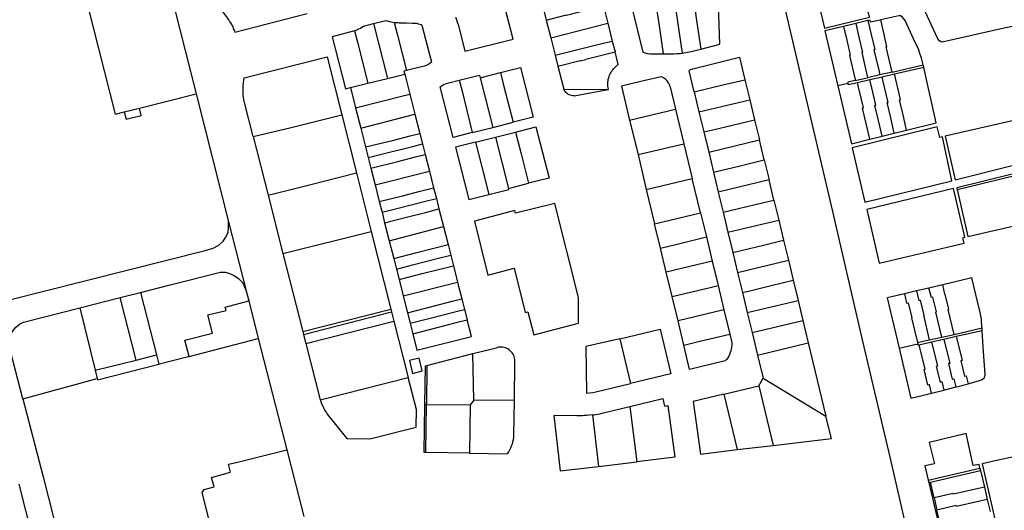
# Model space of a CAD drawing. Header units: inches. Extents: x 210911 to 224988, y 571697 to 586201.
# Tile 117 of 256: x 220003 to 220494, y 576001 to 576246. Entities that reach past the tile are written whole.
import ezdxf

# ---------------------------------------------------------------- set-up
doc = ezdxf.new("R2010")
doc.units = ezdxf.units.IN
doc.header["$MEASUREMENT"] = 0

msp = doc.modelspace()

# ---------------------------------------------------------------- linework, layer by layer
for points in [[(220362.613, 576347.743), (220368.623, 576318.512), (220384.703, 576250), (220408.165, 576150.038), (220422.385, 576088.765), (220436.848, 576027.275), (220455.897, 575944.282), (220463.923, 575915.624)], [(220477.647, 576296.191), (220495.163, 576300.952), (220508.857, 576244.721), (220492.346, 576241.132), (220462.9, 576234.568), (220462.187, 576234.785), (220461.554, 576235.201), (220460.814, 576236.142), (220457.444, 576243.344), (220453.801, 576251.279), (220452.497, 576254.655), (220451.344, 576259.609)], [(220094.92, 576282.79), (220102.16, 576254.16), (220102.289, 576253.667), (220102.45, 576253.155), (220102.605, 576252.6), (220102.859, 576251.94), (220103.365, 576250.772), (220103.757, 576250.038), (220104.152, 576249.318), (220105.093, 576247.951), (220105.435, 576247.505), (220105.739, 576247.129), (220106.41, 576246.264), (220106.966, 576245.469), (220107.356, 576244.884), (220107.833, 576244.12), (220108.213, 576243.432), (220108.568, 576242.755), (220108.886, 576242.128), (220109.191, 576241.476), (220109.502, 576240.742), (220109.758, 576240.128), (220109.94, 576239.62), (220146.12, 576248.79)], [(220426.65, 576246.959), (220418.897, 576280.283), (220396.292, 576275.009), (220404.129, 576241.455), (220426.65, 576246.959)], [(220074.134, 576273.845), (220090.608, 576208.771)], [(220033.721, 576263.704), (220050.218, 576198.597), (220054.737, 576199.736)], [(220221.37, 576243.5), (220224.79, 576230.07), (220248.77, 576236.11), (220242.22, 576261.765)], [(220338.809, 576256.349), (220340.371, 576245.308), (220342.415, 576231.08)], [(220342.415, 576231.08), (220351.97, 576233.6), (220351.14, 576258.17)], [(220265.354, 576245.467), (220275.451, 576248.119), (220275.475, 576248.022), (220281.316, 576249.504), (220281.301, 576249.56), (220293.87, 576252.743)], [(220293.87, 576252.743), (220296.083, 576243.981)], [(220307.99, 576251.8), (220313.59, 576229.52), (220314.143, 576229.311), (220314.633, 576229.163), (220315.085, 576229.04), (220315.846, 576228.887), (220316.247, 576228.827), (220317.067, 576228.737), (220317.496, 576228.713), (220317.976, 576228.706), (220318.315, 576228.713), (220318.6, 576228.73), (220323.63, 576228.68)], [(220320.013, 576253.574), (220321.625, 576242.634), (220323.63, 576228.68)], [(220329.397, 576254.959), (220333.13, 576229.08)], [(220221.37, 576243.5), (220221.138, 576244.378), (220220.86, 576245.242), (220220.537, 576246.091), (220220.169, 576246.921)], [(220263.94, 576251.011), (220265.354, 576245.467)], [(220453.42, 576223.235), (220452.658, 576226.5), (220451.791, 576228.934), (220451.055, 576231.029), (220448.701, 576236.254), (220446.17, 576241.746), (220444.456, 576245.341), (220443.185, 576247.083), (220442.155, 576247.661), (220441.245, 576247.655), (220432.269, 576245.625)], [(220169.73, 576240.2), (220170.473, 576240.512), (220171.105, 576240.799), (220171.773, 576241.134), (220172.629, 576241.588), (220173.329, 576241.997), (220174.1, 576242.5), (220179.23, 576243.82)], [(220179.23, 576243.82), (220185.26, 576245.37), (220187.137, 576244.825), (220188.121, 576244.629), (220189.39, 576244.41)], [(220179.23, 576243.82), (220186.106, 576216.486)], [(220189.39, 576244.41), (220191.063, 576237.983), (220193.373, 576228.95), (220195.61, 576220.35)], [(220189.39, 576244.41), (220190.291, 576244.321), (220191.209, 576244.305), (220191.92, 576244.27), (220193.529, 576244.248), (220195.376, 576244.19), (220198.46, 576244.11), (220199.212, 576244.112), (220199.856, 576244.076), (220200.701, 576243.95), (220201.51, 576243.771), (220202.201, 576243.586), (220202.881, 576243.297), (220203.32, 576243.1), (220208.06, 576224.63), (220207.268, 576223.886), (220206.206, 576223.19), (220205.407, 576222.839), (220204.38, 576222.54), (220195.61, 576220.35)], [(220265.354, 576245.467), (220267.572, 576236.763)], [(220267.572, 576236.763), (220280.622, 576240.091), (220296.083, 576243.981)], [(220296.083, 576243.981), (220298.322, 576235.112)], [(220413.704, 576242.414), (220404.443, 576240.199), (220410.847, 576212.768)], [(220419.803, 576243.872), (220413.704, 576242.414)], [(220413.704, 576242.414), (220415.275, 576235.627), (220417.03, 576228.044), (220416.661, 576227.958), (220419.443, 576215.937), (220419.567, 576215.401)], [(220425.902, 576245.33), (220419.803, 576243.872)], [(220419.803, 576243.872), (220421.384, 576237.04), (220423.139, 576229.457), (220422.771, 576229.372), (220425.517, 576217.502), (220425.676, 576216.815)], [(220432.269, 576245.625), (220432.016, 576245.568), (220427.192, 576244.511), (220426.925, 576245.575), (220425.902, 576245.33)], [(220425.902, 576245.33), (220427.493, 576238.454), (220429.248, 576230.871), (220428.88, 576230.786), (220431.262, 576220.487), (220431.784, 576218.228)], [(220437.894, 576219.642), (220434.989, 576232.199), (220435.357, 576232.285), (220433.602, 576239.867), (220432.269, 576245.625)], [(220169.73, 576240.2), (220158.6, 576237.16), (220165.18, 576211.29), (220167.62, 576211.91)], [(220169.73, 576240.2), (220171.193, 576234.472), (220176.366, 576214.075)], [(220267.572, 576236.763), (220269.794, 576228.049)], [(220269.794, 576228.049), (220283.775, 576231.587), (220292.508, 576233.757), (220298.322, 576235.112)], [(220298.322, 576235.112), (220299.693, 576229.684)], [(220119.077, 576187.495), (220114.75, 576204.49), (220114.482, 576205.69), (220114.375, 576206.295), (220114.281, 576206.931), (220114.139, 576208.153), (220114.082, 576208.806), (220114.076, 576209.302), (220114.033, 576210.089), (220114.059, 576211.255), (220114.15, 576212.815), (220114.255, 576214.183), (220114.408, 576215.582), (220114.54, 576216.68), (220155.98, 576227.16), (220163.313, 576198.213)], [(220269.794, 576228.049), (220271.205, 576222.514)], [(220271.205, 576222.514), (220282.256, 576225.326), (220282.281, 576225.229), (220285.187, 576225.958), (220285.163, 576226.052), (220299.693, 576229.684)], [(220296.195, 576210.931), (220296.43, 576210.93), (220296.229, 576211.896), (220296.149, 576212.543), (220296.102, 576213.25), (220296.086, 576213.813), (220296.096, 576214.285), (220296.15, 576214.817), (220296.179, 576215.287), (220296.306, 576215.833), (220296.394, 576216.37), (220296.528, 576216.918), (220296.677, 576217.315), (220296.802, 576217.767), (220297.281, 576218.812), (220297.524, 576219.273), (220297.785, 576219.712), (220298.028, 576220.094), (220298.264, 576220.446), (220298.538, 576220.806), (220298.865, 576221.204), (220299.224, 576221.623), (220299.661, 576222.085), (220300.103, 576222.436), (220300.389, 576222.701), (220300.63, 576222.91), (220300.976, 576223.153), (220301.29, 576223.36), (220299.693, 576229.684)], [(220323.63, 576228.68), (220326.77, 576228.65), (220327.371, 576228.656), (220329.217, 576228.743), (220330.425, 576228.819), (220330.897, 576228.858), (220331.538, 576228.922), (220332.116, 576228.968), (220333.13, 576229.08)], [(220333.13, 576229.08), (220337.6, 576229.81), (220342.415, 576231.08)], [(220339.134, 576209.762), (220336.605, 576220.26), (220337.382, 576220.836), (220338.462, 576221.237), (220361.731, 576227.117), (220364.458, 576215.801)], [(220242.47, 576219.42), (220252.53, 576221.97), (220258.86, 576197.11), (220248.761, 576194.551)], [(220271.205, 576222.514), (220274.12, 576211.08)], [(220437.894, 576219.642), (220453.42, 576223.235)], [(220439.128, 576218.696), (220453.693, 576222.067)], [(220453.693, 576222.067), (220453.42, 576223.235)], [(220459.966, 576194.289), (220453.713, 576221.979), (220453.693, 576222.067)], [(220186.106, 576216.486), (220194.73, 576218.62)], [(220195.61, 576220.35), (220194.35, 576220.07), (220194.73, 576218.62)], [(220194.73, 576218.62), (220197.292, 576208.524)], [(220221.94, 576215.58), (220232.03, 576218.12), (220232.37, 576216.8)], [(220232.37, 576216.8), (220242.47, 576219.42)], [(220242.47, 576219.42), (220243.913, 576213.753), (220246.18, 576204.688), (220248.761, 576194.551)], [(220322.63, 576217.3), (220312.573, 576214.892)], [(220327.2, 576212.27), (220326.989, 576212.944), (220326.714, 576213.595), (220326.377, 576214.216), (220325.983, 576214.802), (220325.533, 576215.347), (220325.034, 576215.846), (220324.488, 576216.295), (220323.902, 576216.689), (220323.281, 576217.025), (220322.63, 576217.3)], [(220431.784, 576218.228), (220425.676, 576216.815)], [(220426.847, 576215.854), (220432.987, 576217.275)], [(220437.894, 576219.642), (220431.784, 576218.228)], [(220432.987, 576217.275), (220439.128, 576218.696)], [(220439.035, 576189.082), (220437.276, 576196.784), (220435.534, 576204.412), (220435.905, 576204.497), (220433.54, 576214.852), (220432.987, 576217.275)], [(220445.153, 576190.604), (220443.421, 576198.187), (220441.679, 576205.816), (220442.05, 576205.9), (220439.753, 576215.959), (220439.128, 576218.696)], [(220167.62, 576211.91), (220176.366, 576214.075)], [(220176.366, 576214.075), (220186.106, 576216.486)], [(220228.418, 576189.398), (220218.91, 576186.99), (220212.45, 576212.2), (220213.376, 576212.944), (220214.438, 576213.533), (220215.534, 576213.965), (220216.68, 576214.24), (220221.94, 576215.58)], [(220221.94, 576215.58), (220223.337, 576210.114), (220225.609, 576201.021), (220228.418, 576189.398)], [(220232.37, 576216.8), (220238.64, 576191.97)], [(220312.573, 576214.892), (220302.83, 576212.56), (220306.95, 576195.6)], [(220327.2, 576212.27), (220329.9, 576201.04)], [(220339.134, 576209.762), (220353.467, 576213.17), (220364.458, 576215.801)], [(220364.458, 576215.801), (220366.881, 576205.747)], [(220415.902, 576213.937), (220410.847, 576212.768)], [(220410.847, 576212.768), (220417.621, 576183.755), (220426.798, 576186.038)], [(220419.567, 576215.401), (220415.767, 576214.521), (220415.902, 576213.937)], [(220415.902, 576213.937), (220416.038, 576213.352), (220420.704, 576214.432)], [(220419.567, 576215.401), (220421.681, 576215.89), (220425.676, 576216.815)], [(220420.704, 576214.432), (220426.847, 576215.854)], [(220426.798, 576186.038), (220424.985, 576193.978), (220423.243, 576201.606), (220423.614, 576201.69), (220421.383, 576211.46), (220420.704, 576214.432)], [(220432.916, 576187.56), (220431.13, 576195.381), (220429.388, 576203.009), (220429.759, 576203.094), (220427.783, 576211.746), (220427.504, 576212.97), (220426.847, 576215.854)], [(220062.296, 576201.64), (220090.608, 576208.771)], [(220090.608, 576208.771), (220106.804, 576144.793)], [(220167.62, 576211.91), (220170.189, 576201.737)], [(220170.189, 576201.737), (220184.045, 576205.216), (220192.495, 576207.368), (220197.292, 576208.524)], [(220197.292, 576208.524), (220199.81, 576198.6)], [(220274.12, 576211.08), (220296.195, 576210.931)], [(220279.277, 576207.747), (220278.628, 576207.78), (220277.988, 576207.888), (220277.364, 576208.07), (220276.766, 576208.323), (220276.201, 576208.643), (220275.676, 576209.027), (220275.2, 576209.469), (220274.778, 576209.963), (220274.417, 576210.502), (220274.12, 576211.08)], [(220279.277, 576207.747), (220284.644, 576208.729), (220296.195, 576210.931)], [(220339.134, 576209.762), (220341.557, 576199.705)], [(220341.557, 576199.705), (220366.881, 576205.747)], [(220366.881, 576205.747), (220369.289, 576195.752)], [(220054.737, 576199.736), (220055.663, 576196.06), (220063.163, 576197.955), (220062.296, 576201.64)], [(220054.737, 576199.736), (220062.296, 576201.64)], [(220119.077, 576187.495), (220138.05, 576191.987), (220163.313, 576198.213)], [(220163.313, 576198.213), (220170.627, 576169.341)], [(220170.189, 576201.737), (220172.75, 576191.59)], [(220172.75, 576191.59), (220199.81, 576198.6)], [(220199.81, 576198.6), (220202.253, 576188.988)], [(220306.95, 576195.6), (220329.9, 576201.04)], [(220329.9, 576201.04), (220334.054, 576183.824)], [(220341.557, 576199.705), (220343.977, 576189.725)], [(220523.205, 576179.339), (220518.399, 576199.974), (220491.366, 576193.787), (220464.472, 576187.581), (220469.358, 576165.862), (220496.467, 576172.605), (220507.675, 576175.404), (220523.205, 576179.339)], [(220238.64, 576191.97), (220248.761, 576194.551)], [(220306.95, 576195.6), (220311.15, 576178.39)], [(220343.977, 576189.725), (220348.426, 576190.763), (220358.323, 576193.137), (220369.289, 576195.752)], [(220369.289, 576195.752), (220371.695, 576185.767)], [(220445.153, 576190.604), (220459.966, 576194.289)], [(220172.75, 576191.59), (220175.135, 576182.213)], [(220175.135, 576182.213), (220188.634, 576185.5), (220197.452, 576187.787), (220202.253, 576188.988)], [(220202.253, 576188.988), (220203.574, 576183.784)], [(220228.418, 576189.398), (220238.64, 576191.97)], [(220240.07, 576187.14), (220250.033, 576189.668)], [(220250.033, 576189.668), (220260.13, 576192.23), (220266.74, 576166.7), (220256.513, 576164.105)], [(220250.033, 576189.668), (220252.753, 576178.829), (220255.265, 576168.89), (220256.513, 576164.105)], [(220343.977, 576189.725), (220346.408, 576179.697)], [(220467.811, 576165.333), (220463.021, 576187.328), (220461.723, 576187), (220460.504, 576192.239), (220418.036, 576181.711), (220424.349, 576154.681), (220467.811, 576165.333)], [(220426.798, 576186.038), (220432.916, 576187.56)], [(220432.916, 576187.56), (220439.035, 576189.082)], [(220439.035, 576189.082), (220445.153, 576190.604)], [(220119.077, 576187.495), (220126.565, 576158.091)], [(220176.468, 576176.949), (220186.476, 576179.394), (220198.785, 576182.524), (220203.574, 576183.784)], [(220203.574, 576183.784), (220204.924, 576178.464)], [(220229.985, 576184.594), (220220.11, 576182.1), (220226.75, 576155.92), (220236.675, 576158.467)], [(220229.985, 576184.594), (220240.07, 576187.14)], [(220229.985, 576184.594), (220233.154, 576172.26), (220236.675, 576158.467)], [(220240.07, 576187.14), (220246.52, 576161.57)], [(220311.15, 576178.39), (220334.054, 576183.824)], [(220334.054, 576183.824), (220338.22, 576166.56)], [(220346.408, 576179.697), (220371.695, 576185.767)], [(220374.11, 576175.743), (220371.695, 576185.767)], [(220175.135, 576182.213), (220176.468, 576176.949)], [(220177.807, 576171.666), (220191.293, 576175.036), (220200.117, 576177.26), (220204.924, 576178.464)], [(220204.924, 576178.464), (220207.05, 576170.13)], [(220311.15, 576178.39), (220315.21, 576161.04)], [(220346.408, 576179.697), (220348.803, 576169.694)], [(220176.468, 576176.949), (220177.807, 576171.666)], [(220348.803, 576169.694), (220362.11, 576172.863), (220374.11, 576175.743)], [(220374.11, 576175.743), (220376.521, 576165.739)], [(220524.411, 576174.173), (220524.211, 576175.051), (220470.261, 576161.845), (220470.458, 576160.967)], [(220126.565, 576158.091), (220147.27, 576163.386), (220170.627, 576169.341)], [(220170.627, 576169.341), (220178.04, 576140.08)], [(220177.807, 576171.666), (220179.938, 576163.251)], [(220179.938, 576163.251), (220207.05, 576170.13)], [(220207.05, 576170.13), (220209.165, 576161.757)], [(220348.803, 576169.694), (220351.205, 576159.664)], [(220470.458, 576160.967), (220499.841, 576168.159), (220505.347, 576144.276)], [(220179.938, 576163.251), (220182.047, 576154.924)], [(220246.52, 576161.57), (220256.513, 576164.105)], [(220315.21, 576161.04), (220338.22, 576166.56)], [(220342.3, 576149.35), (220338.22, 576166.56)], [(220376.521, 576165.739), (220351.205, 576159.664)], [(220378.932, 576155.734), (220376.521, 576165.739)], [(220126.565, 576158.091), (220133.98, 576128.97)], [(220182.047, 576154.924), (220193.639, 576157.833), (220202.444, 576160.09), (220209.165, 576161.757)], [(220209.165, 576161.757), (220210.503, 576156.486)], [(220236.675, 576158.467), (220246.62, 576161.02), (220246.52, 576161.57)], [(220315.21, 576161.04), (220319.41, 576143.82)], [(220351.205, 576159.664), (220353.612, 576149.669)], [(220474.209, 576137.144), (220468.657, 576161.507), (220425.364, 576150.942), (220431.512, 576124.273), (220473.877, 576134.133), (220473.28, 576136.896), (220474.209, 576137.144)], [(220470.458, 576160.967), (220475.743, 576137.473), (220505.347, 576144.276)], [(220182.047, 576154.924), (220183.398, 576149.592)], [(220183.398, 576149.592), (220191.486, 576151.736), (220203.775, 576154.833), (220210.503, 576156.486)], [(220210.503, 576156.486), (220211.824, 576151.282)], [(220281.47, 576094.19), (220281.42, 576107.05), (220269.56, 576154.03), (220250.08, 576149.1), (220249.74, 576150.44), (220229.49, 576145.21), (220236.28, 576118.19), (220249.27, 576121.63), (220254.91, 576099.61), (220256.21, 576099.96), (220259.14, 576088.49), (220281.47, 576094.19)], [(220353.612, 576149.669), (220357.079, 576150.453), (220369.619, 576153.492), (220378.932, 576155.734)], [(220378.932, 576155.734), (220381.35, 576145.7)], [(220183.398, 576149.592), (220184.709, 576144.416)], [(220184.709, 576144.416), (220196.289, 576147.404), (220205.106, 576149.576), (220211.824, 576151.282)], [(220211.824, 576151.282), (220214.06, 576142.473)], [(220319.41, 576143.82), (220342.3, 576149.35)], [(220342.3, 576149.35), (220345.294, 576137.287)], [(220353.612, 576149.669), (220356.032, 576139.621)], [(219996.814, 576105.791), (220095.148, 576130.567), (220099.092, 576131.707), (220101.946, 576133.227), (220104.142, 576135.122), (220105.54, 576137.231), (220106.598, 576139.679), (220106.852, 576141.907), (220106.804, 576144.793)], [(220106.804, 576144.793), (220115.576, 576110.426)], [(220184.709, 576144.416), (220187.02, 576135.293)], [(220322.332, 576131.732), (220319.41, 576143.82)], [(220356.032, 576139.621), (220381.35, 576145.7)], [(220381.35, 576145.7), (220383.763, 576135.686)], [(220133.98, 576128.97), (220178.04, 576140.08)], [(220178.04, 576140.08), (220187.84, 576101.29)], [(220187.02, 576135.293), (220214.06, 576142.473)], [(220214.06, 576142.473), (220216.347, 576133.461)], [(220356.032, 576139.621), (220358.423, 576129.603)], [(220187.02, 576135.293), (220189.232, 576126.559)], [(220322.332, 576131.732), (220331.402, 576133.921), (220345.294, 576137.287)], [(220345.294, 576137.287), (220348.225, 576125.127)], [(220358.423, 576129.603), (220361.896, 576130.411), (220374.45, 576133.407), (220383.763, 576135.686)], [(220383.763, 576135.686), (220386.183, 576125.642)], [(220133.98, 576128.97), (220143.82, 576090.16)], [(220189.232, 576126.559), (220200.802, 576129.513), (220216.347, 576133.461)], [(220216.347, 576133.461), (220217.688, 576128.179)], [(220325.253, 576119.654), (220322.332, 576131.732)], [(220358.423, 576129.603), (220360.814, 576119.581)], [(220189.232, 576126.559), (220190.575, 576121.256)], [(220190.575, 576121.256), (220198.665, 576123.429), (220210.947, 576126.506), (220217.688, 576128.179)], [(220217.688, 576128.179), (220219.021, 576122.927)], [(220348.225, 576125.127), (220325.253, 576119.654)], [(220348.225, 576125.127), (220351.121, 576113.027)], [(220360.814, 576119.581), (220386.183, 576125.642)], [(220386.183, 576125.642), (220388.591, 576115.648)], [(220076.957, 576113.161), (220102.804, 576119.706), (220105.1, 576119.655), (220107, 576119.249), (220109.651, 576118.123), (220111.807, 576116.554), (220113.932, 576114.42), (220115.576, 576110.426)], [(220190.575, 576121.256), (220191.877, 576116.118)], [(220191.877, 576116.118), (220203.434, 576119.109), (220212.275, 576121.259), (220219.021, 576122.927)], [(220219.021, 576122.927), (220221.111, 576114.69)], [(220328.193, 576107.532), (220325.253, 576119.654)], [(220360.814, 576119.581), (220363.253, 576109.531)], [(220191.877, 576116.118), (220193.971, 576107.849)], [(220193.971, 576107.849), (220221.111, 576114.69)], [(220221.111, 576114.69), (220223.227, 576106.356)], [(220363.253, 576109.531), (220367.687, 576110.625), (220377.582, 576113.008), (220388.591, 576115.648)], [(220388.591, 576115.648), (220391.006, 576105.624)], [(220482.806, 576091.849), (220482.798, 576091.961), (220482.479, 576096.451), (220481.639, 576100.227), (220477.799, 576116.852), (220463.184, 576113.39)], [(220052.779, 576107.038), (220062.899, 576109.601)], [(220062.899, 576109.601), (220076.957, 576113.161)], [(220062.899, 576109.601), (220070.909, 576078.422)], [(220115.576, 576110.426), (220116.856, 576105.413)], [(220328.193, 576107.532), (220347.125, 576112.091), (220351.121, 576113.027)], [(220351.121, 576113.027), (220354.044, 576100.921)], [(220363.253, 576109.531), (220365.674, 576099.554)], [(220450.195, 576110.314), (220444.089, 576108.868)], [(220456.336, 576111.768), (220450.195, 576110.314)], [(220450.195, 576110.314), (220451.306, 576105.605), (220451.984, 576105.766), (220453.74, 576098.324), (220453.577, 576098.285), (220456.506, 576085.869)], [(220463.184, 576113.39), (220456.336, 576111.768)], [(220462.718, 576087.281), (220459.773, 576099.752), (220460.113, 576099.83), (220458.243, 576107.262), (220457.535, 576107.088), (220456.336, 576111.768)], [(220464.438, 576108.705), (220464.298, 576108.671), (220463.184, 576113.39)], [(220032.596, 576101.928), (220052.779, 576107.038)], [(220060.708, 576075.859), (220052.779, 576107.038)], [(220087.166, 576077.683), (220085.068, 576085.711), (220098.765, 576089.29), (220096.547, 576098.401), (220105.581, 576100.6), (220105.139, 576102.293), (220116.856, 576105.413)], [(220116.856, 576105.413), (220121.669, 576086.556)], [(220193.971, 576107.849), (220196.09, 576099.483)], [(220196.09, 576099.483), (220209.605, 576102.925), (220218.4, 576105.2), (220223.227, 576106.356)], [(220223.227, 576106.356), (220224.548, 576101.152)], [(220331.112, 576095.408), (220328.193, 576107.532)], [(220365.674, 576099.554), (220391.006, 576105.624)], [(220391.006, 576105.624), (220393.419, 576095.58)], [(220444.089, 576108.868), (220435.506, 576106.835), (220441.398, 576081.813)], [(220444.089, 576108.868), (220445.198, 576104.164), (220446.003, 576104.354), (220447.807, 576096.952), (220447.662, 576096.92), (220450.579, 576084.521)], [(220468.835, 576088.672), (220465.902, 576101.11), (220466.213, 576101.183), (220464.438, 576108.705)], [(220004.128, 576056.494), (219997.876, 576080.915), (219997.378, 576083.863), (219997.44, 576085.669), (219998.727, 576089.536), (220000.547, 576092.131), (220002.576, 576093.734), (220004.444, 576094.8), (220032.596, 576101.928)], [(220032.596, 576101.928), (220040.259, 576070.723)], [(220143.82, 576090.16), (220187.84, 576101.29)], [(220144.201, 576088.671), (220188.191, 576099.904)], [(220187.84, 576101.29), (220188.191, 576099.904)], [(220188.191, 576099.904), (220189.368, 576095.258)], [(220196.09, 576099.483), (220197.421, 576094.229)], [(220197.421, 576094.229), (220207.45, 576096.783), (220219.741, 576099.935), (220224.548, 576101.152)], [(220224.548, 576101.152), (220225.886, 576095.88)], [(220354.044, 576100.921), (220331.112, 576095.408)], [(220354.044, 576100.921), (220356.956, 576088.819)], [(220365.674, 576099.554), (220368.112, 576089.521)], [(220145.36, 576084.136), (220189.368, 576095.258)], [(220189.368, 576095.258), (220196.49, 576067.15)], [(220197.421, 576094.229), (220198.75, 576088.984)], [(220198.75, 576088.984), (220212.292, 576092.422), (220221.08, 576094.679), (220225.886, 576095.88)], [(220198.75, 576088.984), (220200.84, 576080.75), (220227.98, 576087.62), (220225.886, 576095.88)], [(220334.015, 576083.316), (220331.112, 576095.408)], [(220368.112, 576089.521), (220393.419, 576095.58)], [(220393.419, 576095.58), (220396.09, 576084.46)], [(220143.82, 576090.16), (220144.201, 576088.671)], [(220302.02, 576086.5), (220322.28, 576091.3), (220327.59, 576068.97), (220307.38, 576064.13)], [(220368.112, 576089.521), (220370.83, 576078.34)], [(220468.835, 576088.672), (220482.806, 576091.849)], [(220469.931, 576087.708), (220482.887, 576090.666)], [(220482.846, 576091.258), (220482.806, 576091.849)], [(220482.887, 576090.666), (220482.846, 576091.258)], [(220484.33, 576068.645), (220483.464, 576082.257), (220482.887, 576090.666)], [(220087.166, 576077.683), (220121.669, 576086.556)], [(220121.669, 576086.556), (220135.828, 576031.088)], [(220144.201, 576088.671), (220145.36, 576084.136)], [(220302.02, 576086.5), (220285.1, 576082.55), (220285.44, 576059.28)], [(220302.02, 576086.5), (220307.38, 576064.13)], [(220334.015, 576083.316), (220342.048, 576085.234), (220351.966, 576087.66), (220356.956, 576088.819)], [(220357.804, 576085.208), (220357.889, 576084.252), (220357.899, 576083.293), (220357.832, 576082.336), (220357.69, 576081.387), (220357.473, 576080.453), (220357.183, 576079.539), (220356.821, 576078.65), (220356.39, 576077.793), (220355.893, 576076.973), (220355.332, 576076.194), (220354.711, 576075.463)], [(220356.956, 576088.819), (220357.804, 576085.208)], [(220370.83, 576078.34), (220396.09, 576084.46)], [(220396.09, 576084.46), (220404.92, 576047.86)], [(220450.579, 576084.521), (220456.506, 576085.869)], [(220450.579, 576084.521), (220450.716, 576083.936)], [(220451.51, 576083.503), (220457.662, 576084.907)], [(220456.506, 576085.869), (220462.718, 576087.281)], [(220457.662, 576084.907), (220463.751, 576086.297)], [(220457.662, 576084.907), (220460.586, 576072.747)], [(220462.718, 576087.281), (220468.835, 576088.672)], [(220463.751, 576086.297), (220469.931, 576087.708)], [(220463.751, 576086.297), (220466.667, 576074.183)], [(220469.931, 576087.708), (220472.854, 576075.566)], [(220145.36, 576084.136), (220152.55, 576056.01)], [(220228.741, 576079.027), (220240.57, 576082.012)], [(220249.739, 576075.342), (220249.691, 576076.07), (220249.568, 576076.789), (220249.371, 576077.492), (220249.104, 576078.171), (220248.768, 576078.819), (220248.367, 576079.429), (220247.906, 576079.994), (220247.389, 576080.509), (220246.821, 576080.969), (220246.21, 576081.367), (220245.561, 576081.7), (220244.881, 576081.965), (220244.177, 576082.159), (220243.457, 576082.279), (220242.729, 576082.324), (220242, 576082.295), (220241.278, 576082.19), (220240.57, 576082.012)], [(220354.711, 576075.463), (220336.895, 576071.168), (220334.015, 576083.316)], [(220441.398, 576081.813), (220450.716, 576083.936)], [(220441.398, 576081.813), (220447.273, 576056.865), (220453.601, 576058.292), (220457.652, 576059.322)], [(220450.716, 576083.936), (220450.854, 576083.353)], [(220450.854, 576083.353), (220451.51, 576083.503)], [(220457.652, 576059.322), (220456.627, 576063.587), (220455.757, 576063.377), (220453.889, 576071.14), (220454.45, 576071.28), (220451.51, 576083.503)], [(220040.259, 576070.723), (220060.708, 576075.859)], [(220060.708, 576075.859), (220070.909, 576078.422)], [(220070.909, 576078.422), (220072.051, 576073.797)], [(220072.051, 576073.797), (220072.339, 576073.871), (220085.939, 576077.368)], [(220085.939, 576077.368), (220087.166, 576077.683)], [(220203.498, 576070.401), (220201.888, 576076.802), (220197.034, 576075.575), (220198.657, 576069.151), (220203.498, 576070.401)], [(220205.813, 576073.193), (220228.741, 576079.027)], [(220229.258, 576055.872), (220228.741, 576079.027)], [(220249.468, 576055.6), (220249.739, 576075.342)], [(220370.83, 576078.34), (220373.57, 576066.76)], [(220472.854, 576075.566), (220472.227, 576075.415)], [(220472.227, 576075.415), (220474.082, 576067.786), (220474.914, 576067.986), (220475.862, 576064.043)], [(220040.259, 576070.723), (220041.264, 576066.63)], [(220041.264, 576066.63), (220041.437, 576065.925), (220072.051, 576073.797)], [(220204.829, 576053.616), (220205.11, 576073.014), (220205.813, 576073.193)], [(220205.813, 576073.193), (220205.529, 576053.606)], [(220460.586, 576072.747), (220460.001, 576072.609)], [(220460.001, 576072.609), (220461.869, 576064.847), (220462.729, 576065.054), (220463.735, 576060.869)], [(220466.667, 576074.183), (220466.119, 576074.054)], [(220466.119, 576074.054), (220467.98, 576066.318), (220468.822, 576066.52), (220469.809, 576062.414)], [(220004.128, 576056.494), (220041.264, 576066.63)], [(220152.55, 576056.01), (220196.49, 576067.15)], [(220152.55, 576056.01), (220152.705, 576055.572), (220153.056, 576054.632), (220153.251, 576054.175), (220153.429, 576053.71), (220153.937, 576052.577), (220154.149, 576052.141), (220154.386, 576051.676), (220154.932, 576050.677), (220155.204, 576050.2), (220155.682, 576049.403), (220156.04, 576048.85), (220165.81, 576036.68), (220177.38, 576036.53), (220200.39, 576042.35), (220200.53, 576051.15), (220196.49, 576067.15)], [(220371.41, 576062.98), (220373.57, 576066.76)], [(220373.57, 576066.76), (220404.92, 576047.86)], [(220475.862, 576064.043), (220481.56, 576065.582), (220482.898, 576066.162), (220483.978, 576067.114), (220484.33, 576068.645)], [(220285.44, 576059.28), (220286.984, 576059.428), (220288.519, 576059.655), (220290.04, 576059.96)], [(220290.04, 576059.96), (220307.38, 576064.13)], [(220353.95, 576058.81), (220371.41, 576062.98)], [(220371.41, 576062.98), (220378.564, 576033.237)], [(220457.652, 576059.322), (220463.735, 576060.869)], [(220463.735, 576060.869), (220469.809, 576062.414)], [(220469.809, 576062.414), (220470.109, 576062.49), (220475.862, 576064.043)], [(220004.128, 576056.494), (220014.227, 576017.469), (220024.756, 575976.247)], [(220229.258, 576055.872), (220227.448, 576053.491)], [(220249.468, 576055.6), (220229.258, 576055.872)], [(220249.241, 576038.316), (220249.468, 576055.6)], [(220307.05, 576052.65), (220323.5, 576056.56), (220324.44, 576052.78), (220325.99, 576053.15), (220329.47, 576027.28), (220310.57, 576025.04)], [(220353.95, 576058.81), (220338.75, 576055.13), (220342.28, 576028.84), (220360.601, 576031.099)], [(220353.95, 576058.81), (220360.601, 576031.099)], [(220205.181, 576029.642), (220204.481, 576029.652), (220204.829, 576053.616)], [(220205.529, 576053.606), (220204.829, 576053.616)], [(220205.181, 576029.642), (220205.529, 576053.606)], [(220205.529, 576053.606), (220227.448, 576053.491)], [(220227.448, 576053.491), (220227.103, 576029.313)], [(220288.37, 576048.45), (220289.159, 576048.543), (220290.118, 576048.683), (220292.122, 576049.041), (220292.766, 576049.165), (220293.32, 576049.26), (220307.05, 576052.65)], [(220307.05, 576052.65), (220310.57, 576025.04)], [(220288.37, 576048.45), (220286.922, 576048.274), (220285.377, 576048.166), (220284.816, 576048.108), (220284.218, 576048.081), (220283.47, 576048.036), (220282.79, 576048.013), (220282.135, 576047.965), (220281.337, 576047.969), (220280.562, 576047.947), (220269.08, 576048.1), (220272.36, 576020.49), (220291.42, 576022.74)], [(220288.37, 576048.45), (220291.42, 576022.74)], [(220378.564, 576033.237), (220407.659, 576036.7), (220404.92, 576047.86)], [(220246.089, 576029.056), (220246.675, 576029.986), (220247.205, 576030.949), (220247.678, 576031.942), (220248.093, 576032.96), (220248.447, 576034), (220248.74, 576035.06), (220248.97, 576036.135), (220249.138, 576037.222), (220249.241, 576038.316)], [(220481.764, 576021.883), (220481.328, 576023.738), (220478.472, 576023.148), (220474.874, 576039.112), (220456.465, 576034.705), (220459.097, 576024.009), (220454.273, 576022.953), (220455.935, 576015.822)], [(220110.675, 576024.771), (220135.828, 576031.088)], [(220135.828, 576031.088), (220144.364, 575997.647)], [(220360.601, 576031.099), (220378.564, 576033.237)], [(220227.103, 576029.313), (220205.181, 576029.642)], [(220227.103, 576029.313), (220246.089, 576029.056)], [(220507.723, 576028.393), (220504.147, 576028.265), (220500.02, 576027.657), (220497.968, 576027.294), (220491.617, 576025.983), (220482.843, 576024.05), (220490.578, 575990.58)], [(220097.684, 575993.98), (220093.681, 576009.673), (220094.633, 576011.278), (220099.554, 576012.534), (220098.358, 576017.218), (220107.806, 576019.889), (220106.784, 576023.794), (220110.675, 576024.771)], [(220291.42, 576022.74), (220310.57, 576025.04)], [(220455.935, 576015.822), (220481.764, 576021.883)], [(220458.902, 576007.055), (220457.084, 576014.859), (220482.039, 576020.715)], [(220481.764, 576021.883), (220482.039, 576020.715)], [(220482.039, 576020.715), (220483.993, 576012.424)], [(220455.935, 576015.822), (220456.207, 576014.654)], [(220002.111, 576013.886), (220012.358, 575973.822)], [(220456.207, 576014.654), (220460.868, 575994.653)], [(220483.993, 576012.424), (220468.625, 576008.855), (220468.457, 576009.252), (220458.902, 576007.055)], [(220483.993, 576012.424), (220485.438, 576006.293)], [(220458.902, 576007.055), (220460.324, 576000.954)], [(220485.438, 576006.293), (220470.049, 576002.721), (220469.86, 576003.147), (220460.324, 576000.954)], [(220485.438, 576006.293), (220486.883, 576000.163)], [(220461.745, 575994.855), (220460.324, 576000.954)]]:
    msp.add_lwpolyline(points)

doc.saveas('drawing.dxf')
